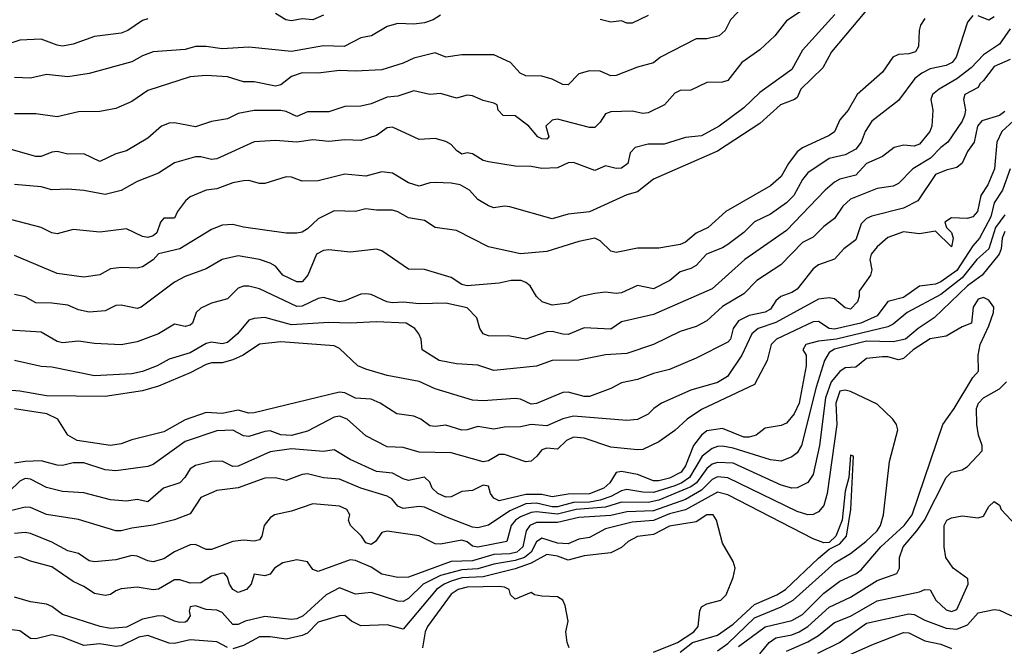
# Model space of a CAD drawing. Header units: metres. Extents: x -51132 to -49532, y -231222 to -229437.
# Tile 216 of 256: x -50243 to -50151, y -230410 to -230351. Entities that reach past the tile are written whole.
import ezdxf

# ---------------------------------------------------------------- set-up
doc = ezdxf.new("R2010")
doc.units = ezdxf.units.M
doc.layers.add('CONTOUR_INDEX', color=1, linetype='Continuous')
doc.layers.add('CONTOUR_INTER', color=3, linetype='Continuous')

msp = doc.modelspace()

# ---------------------------------------------------------------- linework, layer by layer
at = {"layer": 'CONTOUR_INDEX'}
for points, elevation in [([(-50175.08, -230349.939), (-50176.357, -230351.259), (-50176.849, -230352.259), (-50177.419, -230352.759), (-50178.58, -230353.058), (-50179.58, -230353.039), (-50182.909, -230354.759), (-50183.58, -230355.289), (-50185.08, -230355.697), (-50187.08, -230356.479), (-50187.58, -230356.512), (-50188.58, -230356.083), (-50189.58, -230356.059), (-50190.58, -230356.339), (-50191.58, -230357.372), (-50192.08, -230357.329), (-50193.08, -230356.826), (-50194.08, -230356.54), (-50195.58, -230356.508), (-50196.088, -230356.259), (-50197.002, -230355.259), (-50198.58, -230354.542), (-50201.58, -230354.547), (-50203.08, -230354.773), (-50204.08, -230354.363), (-50206.08, -230354.871), (-50207.08, -230355.337), (-50209.08, -230355.968), (-50211.58, -230356.083), (-50213.08, -230356.009), (-50215.08, -230356.28), (-50216.58, -230356.229), (-50217.58, -230356.582), (-50218.58, -230357.376), (-50219.08, -230357.488), (-50221.08, -230357.092), (-50222.08, -230357.086), (-50223.58, -230356.613), (-50225.58, -230356.494), (-50227.08, -230356.616), (-50231.08, -230357.911), (-50232.58, -230358.947), (-50234.08, -230359.592), (-50235.58, -230359.878), (-50237.58, -230359.89), (-50239.58, -230360.376), (-50241.58, -230360.106), (-50243.58, -230360.084)], 55), ([(-50153.58, -230350.842), (-50154.08, -230351.493), (-50155.151, -230354.759), (-50155.522, -230355.259), (-50156.08, -230355.54), (-50157.58, -230355.867), (-50158.372, -230356.259), (-50159.022, -230356.759), (-50160.58, -230358.837), (-50163.08, -230360.77), (-50163.707, -230361.759), (-50164.065, -230362.759), (-50164.58, -230363.396), (-50165.58, -230363.938), (-50167.08, -230364.291), (-50169.08, -230365.63), (-50169.578, -230366.259), (-50170.389, -230367.759), (-50171.08, -230368.446), (-50172.58, -230369.528), (-50174.08, -230370.231), (-50175.08, -230371.241), (-50176.58, -230372.366), (-50177.08, -230372.68), (-50178.607, -230373.259), (-50179.58, -230374.34), (-50180.08, -230374.621), (-50181.08, -230374.918), (-50182.035, -230375.759), (-50183.58, -230376.524), (-50185.08, -230376.215), (-50186.58, -230376.91), (-50187.08, -230376.964), (-50188.08, -230376.828), (-50189.08, -230376.952), (-50190.413, -230377.259), (-50191.58, -230377.871), (-50193.08, -230378.055), (-50194.041, -230377.759), (-50194.568, -230377.259), (-50195.169, -230376.259), (-50195.58, -230375.921), (-50196.01, -230375.759), (-50196.934, -230375.759), (-50198.08, -230376.01), (-50201.08, -230376.242), (-50201.58, -230376.132), (-50202.58, -230375.465), (-50205.08, -230374.71), (-50206.58, -230374.693), (-50209.08, -230372.97), (-50209.58, -230372.795), (-50212.08, -230373.079), (-50214.08, -230372.863), (-50214.58, -230372.915), (-50215.233, -230373.259), (-50216.041, -230375.259), (-50216.58, -230375.858), (-50217.08, -230375.873), (-50218.376, -230375.259), (-50219.08, -230374.399), (-50219.58, -230374.105), (-50220.58, -230373.77), (-50222.58, -230373.423), (-50224.08, -230373.768), (-50225.58, -230374.638), (-50227.58, -230375.363), (-50228.58, -230375.897), (-50231.699, -230378.259), (-50232.08, -230378.368), (-50233.58, -230378.068), (-50234.08, -230378.102), (-50235.08, -230378.595), (-50236.58, -230378.712), (-50237.58, -230378.507), (-50238.58, -230378.066), (-50240.08, -230377.871), (-50241.58, -230377.845), (-50242.58, -230377.267), (-50243.58, -230377.061)], 50), ([(-50151.58, -230350.964), (-50152.08, -230351.292), (-50153.08, -230350.888)], 50), ([(-50150.066, -230365.259), (-50150.808, -230367.259), (-50151.58, -230368.44), (-50151.904, -230369.759), (-50152.962, -230371.759), (-50153.58, -230372.486), (-50155.08, -230374.796), (-50156.58, -230375.885), (-50157.08, -230376.103), (-50158.58, -230376.289), (-50160.08, -230377.329), (-50161.58, -230377.729), (-50162.58, -230379.049), (-50164.089, -230379.759), (-50166.58, -230380.321), (-50167.08, -230380.241), (-50168.08, -230379.609), (-50168.58, -230379.637), (-50172.011, -230381.259), (-50172.532, -230381.759), (-50172.904, -230383.259), (-50174.08, -230385.517), (-50179.08, -230387.871), (-50180.405, -230388.759), (-50181.58, -230389.823), (-50183.08, -230390.901), (-50184.58, -230391.606), (-50185.08, -230391.663), (-50187.58, -230391.412), (-50190.08, -230390.54), (-50191.08, -230390.447), (-50191.757, -230390.759), (-50192.58, -230391.576), (-50193.58, -230391.505), (-50194.08, -230391.637), (-50194.54, -230392.259), (-50195.08, -230392.73), (-50195.58, -230392.78), (-50197.58, -230392.086), (-50198.08, -230392.103), (-50199.08, -230392.692), (-50199.58, -230392.773), (-50202.58, -230391.933), (-50205.58, -230391.864), (-50207.08, -230391.44), (-50208.58, -230391.371), (-50210.58, -230390.344), (-50212.342, -230388.759), (-50213.08, -230388.48), (-50213.58, -230388.587), (-50216.08, -230389.89), (-50217.58, -230390.29), (-50218.58, -230390.234), (-50219.58, -230389.876), (-50220.08, -230389.92), (-50221.58, -230390.401), (-50222.08, -230390.323), (-50223.08, -230389.804), (-50224.58, -230389.876), (-50227.58, -230390.873), (-50230.58, -230393.031), (-50231.08, -230393.215), (-50234.08, -230393.635), (-50235.08, -230393.525), (-50237.08, -230392.878), (-50238.08, -230392.865), (-50239.08, -230393.115), (-50239.58, -230393.098), (-50241.08, -230392.677), (-50242.58, -230392.739), (-50243.58, -230392.907)], 45), ([(-50181.08, -230410.646), (-50179.92, -230409.759), (-50177.58, -230409.048), (-50176.08, -230408.012), (-50174.08, -230406.19), (-50171.996, -230405.259), (-50171.192, -230404.759), (-50168.08, -230401.841), (-50167.08, -230400.976), (-50166.08, -230400.474), (-50165.437, -230399.759), (-50165.045, -230397.259), (-50164.799, -230392.259), (-50165.08, -230392.146), (-50165.229, -230394.259), (-50165.58, -230395.518), (-50165.843, -230398.259), (-50166.439, -230399.759), (-50167.08, -230400.361), (-50167.58, -230400.371), (-50168.58, -230399.996), (-50176.58, -230395.875), (-50177.58, -230395.637), (-50180.58, -230397.28), (-50182.08, -230397.669), (-50183.58, -230398.274), (-50185.58, -230398.438), (-50188.08, -230399.064), (-50189.58, -230399.875), (-50190.58, -230400.033), (-50191.58, -230400.479), (-50192.58, -230400.415), (-50194.08, -230399.963), (-50194.58, -230400.278), (-50195.067, -230401.259), (-50195.702, -230401.759), (-50196.58, -230402.058), (-50198.58, -230402.376), (-50200.08, -230402.833), (-50201.58, -230402.932), (-50203.58, -230403.442), (-50205.211, -230404.259), (-50206.58, -230405.604), (-50207.08, -230405.891), (-50207.58, -230405.876), (-50210.08, -230405.057), (-50211.58, -230405.196), (-50213.08, -230404.62), (-50214.322, -230405.259), (-50216.494, -230407.259), (-50217.08, -230407.519), (-50217.58, -230407.574), (-50220.08, -230407.307), (-50221.928, -230407.759), (-50222.58, -230408.049), (-50223.08, -230408.045), (-50224.08, -230406.932), (-50224.58, -230406.711), (-50225.58, -230406.662), (-50226.58, -230406.29), (-50227.08, -230406.396), (-50227.193, -230406.759), (-50227.101, -230407.259), (-50227.416, -230407.759), (-50227.58, -230407.825), (-50228.08, -230407.873), (-50228.58, -230407.759), (-50229.58, -230407.283), (-50230.08, -230407.25), (-50231.58, -230407.542), (-50233.08, -230408.296), (-50234.58, -230408.432), (-50235.562, -230408.259), (-50239.08, -230407.105), (-50240.08, -230406.368), (-50240.58, -230406.153), (-50242.08, -230405.916), (-50243.58, -230405.499)], 40), ([(-50168.139, -230410.759), (-50166.103, -230409.759), (-50163.58, -230407.947), (-50159.58, -230407.04), (-50159.08, -230407.12), (-50158.08, -230407.656), (-50156.08, -230408.415), (-50155.08, -230408.501), (-50154.08, -230408.089), (-50153.08, -230406.957), (-50151.58, -230406.633), (-50151.08, -230406.718), (-50150.08, -230407.193), (-50148.58, -230407.556), (-50146.641, -230408.759), (-50146.336, -230409.259), (-50146.263, -230410.759)], 45)]:
    msp.add_lwpolyline(points, dxfattribs=dict(at, elevation=elevation))
at = {"layer": 'CONTOUR_INTER'}
for points, elevation in [([(-50169.44, -230350.259), (-50171.08, -230351.358), (-50172.194, -230352.759), (-50173.58, -230354.089), (-50175.276, -230355.259), (-50176.58, -230356.949), (-50177.08, -230357.124), (-50178.58, -230357.156), (-50180.08, -230357.875), (-50181.08, -230357.905), (-50181.58, -230358.149), (-50182.553, -230359.259), (-50184.08, -230360.004), (-50184.58, -230360.047), (-50185.58, -230359.838), (-50187.58, -230359.892), (-50188.08, -230360.101), (-50188.58, -230360.886), (-50189.08, -230361.378), (-50189.58, -230361.363), (-50192.58, -230360.592), (-50193.08, -230360.696), (-50193.675, -230361.259), (-50193.407, -230362.259), (-50193.58, -230362.46), (-50194.08, -230362.442), (-50194.44, -230362.259), (-50195.287, -230361.259), (-50196.58, -230360.275), (-50197.707, -230360.259), (-50198.171, -230359.759), (-50198.272, -230359.259), (-50198.58, -230359.075), (-50199.58, -230358.851), (-50200.58, -230358.404), (-50201.08, -230358.338), (-50202.08, -230358.61), (-50203.58, -230358.166), (-50204.58, -230358.281), (-50206.08, -230357.917), (-50207.58, -230358.438), (-50208.58, -230358.532), (-50210.08, -230359.137), (-50211.08, -230359.385), (-50212.58, -230359.395), (-50214.08, -230359.917), (-50216.08, -230359.917), (-50217.08, -230360.33), (-50218.08, -230359.885), (-50218.58, -230359.792), (-50221.08, -230359.769), (-50222.58, -230360.07), (-50223.58, -230360.551), (-50225.08, -230360.82), (-50226.58, -230361.303), (-50228.58, -230360.925), (-50229.08, -230360.959), (-50229.788, -230361.259), (-50231.08, -230362.367), (-50233.08, -230363.556), (-50234.08, -230363.85), (-50235.58, -230364.573), (-50237.08, -230363.843), (-50238.58, -230363.886), (-50239.58, -230363.617), (-50240.08, -230363.688), (-50241.08, -230364.093), (-50241.58, -230364.094), (-50246.58, -230362.676)], 54), ([(-50163.055, -230349.759), (-50166.867, -230354.259), (-50167.663, -230355.759), (-50169.723, -230357.759), (-50170.08, -230358.551), (-50170.34, -230358.759), (-50171.663, -230359.259), (-50173.58, -230360.992), (-50177.58, -230363.608), (-50183.58, -230366.235), (-50185.08, -230367.406), (-50186.08, -230367.688), (-50189.58, -230369.287), (-50191.58, -230369.526), (-50193.08, -230369.939), (-50197.08, -230368.829), (-50197.58, -230368.756), (-50198.58, -230368.915), (-50199.08, -230368.746), (-50200.08, -230368.129), (-50200.847, -230367.259), (-50201.724, -230366.759), (-50202.58, -230366.594), (-50204.08, -230366.548), (-50204.58, -230366.568), (-50205.58, -230366.897), (-50206.58, -230366.574), (-50208.08, -230365.665), (-50209.08, -230365.536), (-50210.58, -230365.951), (-50212.58, -230365.763), (-50215.08, -230366.389), (-50216.58, -230366.418), (-50217.58, -230366.029), (-50218.08, -230366.012), (-50220.08, -230366.648), (-50220.58, -230366.644), (-50221.58, -230366.357), (-50222.08, -230366.375), (-50223.08, -230366.567), (-50224.58, -230367.143), (-50225.58, -230367.265), (-50227.08, -230367.897), (-50227.536, -230368.259), (-50228.286, -230369.259), (-50228.58, -230369.904), (-50229.58, -230369.897), (-50229.866, -230370.259), (-50230.234, -230371.259), (-50230.58, -230371.537), (-50231.08, -230371.713), (-50231.58, -230371.624), (-50233.08, -230370.896), (-50235.58, -230371.198), (-50238.08, -230370.954), (-50239.58, -230371.348), (-50240.08, -230371.278), (-50241.08, -230370.755), (-50244.58, -230369.844)], 52), ([(-50231.08, -230351.157), (-50231.58, -230351.317), (-50232.935, -230352.259), (-50233.58, -230352.512), (-50236.08, -230352.836), (-50238.08, -230353.532), (-50239.08, -230353.73), (-50239.58, -230353.652), (-50241.08, -230353.075), (-50243.08, -230353.173), (-50244.58, -230353.682)], 57), ([(-50166.531, -230350.759), (-50169.58, -230354.117), (-50170.58, -230355.911), (-50173.58, -230358.073), (-50175.08, -230359.528), (-50177.409, -230361.259), (-50179.08, -230362.164), (-50180.58, -230362.315), (-50182.58, -230362.929), (-50184.08, -230362.947), (-50185.306, -230363.259), (-50185.754, -230363.759), (-50185.975, -230364.759), (-50186.58, -230365.198), (-50187.08, -230365.237), (-50188.08, -230364.976), (-50189.08, -230365.412), (-50191.08, -230364.666), (-50191.58, -230364.705), (-50192.58, -230365.167), (-50194.08, -230365.236), (-50195.08, -230365.022), (-50196.58, -230365.014), (-50199.08, -230364.588), (-50199.58, -230364.469), (-50200.58, -230363.857), (-50201.08, -230363.757), (-50201.58, -230363.868), (-50202.08, -230363.55), (-50202.58, -230362.978), (-50203.08, -230362.693), (-50204.08, -230362.421), (-50205.58, -230362.492), (-50208.08, -230361.332), (-50208.58, -230361.408), (-50209.58, -230362.119), (-50211.08, -230362.583), (-50212.58, -230362.522), (-50214.08, -230362.681), (-50215.58, -230362.532), (-50217.08, -230362.738), (-50219.08, -230362.602), (-50221.08, -230362.72), (-50224.58, -230364.325), (-50225.08, -230364.388), (-50226.08, -230364.131), (-50226.58, -230364.125), (-50228.58, -230364.683), (-50230.08, -230365.67), (-50232.08, -230366.433), (-50233.58, -230367.295), (-50235.08, -230367.666), (-50237.08, -230367.298), (-50238.58, -230367.182), (-50240.08, -230367.24), (-50241.08, -230366.95), (-50243.58, -230366.717)], 53), ([(-50203.58, -230350.83), (-50204.269, -230351.259), (-50205.08, -230351.552), (-50206.08, -230351.675), (-50207.58, -230351.592), (-50208.58, -230351.897), (-50210.076, -230352.759), (-50211.08, -230352.961), (-50212.636, -230353.759), (-50214.58, -230353.696), (-50217.58, -230354.222), (-50221.58, -230353.819), (-50224.08, -230354), (-50225.58, -230353.753), (-50226.58, -230353.768), (-50227.58, -230354.041), (-50230.58, -230354.281), (-50231.58, -230354.649), (-50232.58, -230355.197), (-50236.58, -230356.309), (-50238.58, -230356.606), (-50240.58, -230356.406), (-50242.08, -230356.732), (-50243.58, -230356.677)], 56), ([(-50158.08, -230351.134), (-50158.509, -230351.759), (-50158.638, -230352.259), (-50158.684, -230353.759), (-50158.968, -230354.259), (-50159.58, -230354.446), (-50160.58, -230354.519), (-50161.096, -230354.759), (-50162.08, -230356.176), (-50164.444, -230358.259), (-50165.287, -230359.759), (-50166.08, -230360.654), (-50166.58, -230361.766), (-50167.08, -230362.13), (-50169.58, -230363.285), (-50170.08, -230363.673), (-50170.899, -230364.759), (-50171.58, -230365.969), (-50172.58, -230366.867), (-50176.778, -230369.259), (-50178.447, -230370.759), (-50179.58, -230371.313), (-50180.58, -230372.147), (-50181.08, -230372.375), (-50183.08, -230372.702), (-50185.08, -230372.71), (-50187.08, -230373.124), (-50187.58, -230373.004), (-50188.58, -230372.019), (-50189.08, -230371.773), (-50190.58, -230372.08), (-50193.58, -230373.026), (-50196.08, -230373.255), (-50199.08, -230372.571), (-50202.08, -230371.043), (-50204.08, -230370.765), (-50205.08, -230370.121), (-50206.58, -230369.873), (-50207.58, -230369.289), (-50208.08, -230369.142), (-50209.58, -230369.142), (-50210.58, -230369.008), (-50211.58, -230369.256), (-50213.58, -230369.21), (-50215.08, -230369.94), (-50216.08, -230370.887), (-50216.58, -230371.193), (-50217.08, -230371.314), (-50218.08, -230371.292), (-50222.08, -230370.741), (-50223.08, -230370.475), (-50224.08, -230370.538), (-50225.08, -230370.955), (-50228.08, -230372.76), (-50230.08, -230373.248), (-50230.58, -230373.816), (-50231.58, -230374.45), (-50232.08, -230374.588), (-50233.58, -230374.539), (-50234.58, -230374.656), (-50235.58, -230375.213), (-50237.08, -230375.417), (-50239.58, -230375.09), (-50243.58, -230373.408)], 51), ([(-50214.58, -230350.831), (-50215.58, -230351.263), (-50216.58, -230351.181), (-50217.58, -230351.363), (-50218.114, -230351.259), (-50219.08, -230350.668)], 57), ([(-50184.08, -230350.843), (-50185.58, -230351.587), (-50186.08, -230351.578), (-50186.58, -230351.352), (-50187.58, -230351.488), (-50188.58, -230351.244)], 56), ([(-50150.08, -230352.092), (-50151.08, -230353.539), (-50152.58, -230354.551), (-50153.735, -230355.759), (-50155.08, -230356.813), (-50156.734, -230357.759), (-50157.357, -230358.259), (-50157.528, -230358.759), (-50157.35, -230359.759), (-50157.427, -230361.259), (-50157.629, -230361.759), (-50158.58, -230362.955), (-50159.08, -230363.126), (-50160.08, -230363.029), (-50160.985, -230363.259), (-50162.08, -230364.085), (-50163.58, -230364.744), (-50164.58, -230365.843), (-50166.08, -230366.224), (-50166.58, -230366.495), (-50167.448, -230367.259), (-50171.08, -230371.058), (-50175.009, -230373.759), (-50178.08, -230376.525), (-50183.58, -230378.932), (-50186.58, -230379.634), (-50187.58, -230380.332), (-50190.08, -230380.183), (-50191.58, -230380.806), (-50192.08, -230380.799), (-50193.08, -230380.523), (-50193.58, -230380.554), (-50195.58, -230381.253), (-50197.08, -230380.968), (-50199.08, -230380.944), (-50199.58, -230380.754), (-50199.902, -230380.259), (-50200.162, -230379.259), (-50201.08, -230378.323), (-50203.08, -230377.866), (-50205.58, -230377.936), (-50207.08, -230377.784), (-50208.08, -230377.844), (-50208.627, -230377.759), (-50210.08, -230377.073), (-50210.58, -230376.997), (-50211.08, -230377.028), (-50212.58, -230377.658), (-50213.08, -230377.742), (-50214.58, -230377.342), (-50215.08, -230377.423), (-50216.58, -230378.172), (-50217.08, -230378.202), (-50220.58, -230376.542), (-50221.58, -230376.285), (-50222.08, -230376.289), (-50222.58, -230376.471), (-50223.58, -230377.458), (-50225.08, -230377.882), (-50226.08, -230378.337), (-50226.541, -230378.759), (-50226.865, -230379.759), (-50227.08, -230379.953), (-50227.58, -230380.064), (-50228.58, -230379.836), (-50230.08, -230380.751), (-50232.08, -230381.517), (-50233.58, -230381.792), (-50236.08, -230381.657), (-50237.58, -230381.435), (-50239.08, -230381.602), (-50239.58, -230381.465), (-50241.08, -230380.6), (-50244.08, -230380.424)], 49), ([(-50150.08, -230354.986), (-50151.58, -230355.658), (-50152.58, -230356.965), (-50152.939, -230357.259), (-50153.08, -230357.614), (-50154.347, -230358.259), (-50154.471, -230358.759), (-50154.284, -230359.759), (-50154.363, -230360.259), (-50154.58, -230360.79), (-50155.919, -230362.759), (-50156.585, -230363.259), (-50157.56, -230364.259), (-50159.205, -230365.259), (-50160.58, -230366.645), (-50161.08, -230366.893), (-50162.58, -230367.094), (-50165.08, -230368.118), (-50165.793, -230368.759), (-50166.58, -230369.908), (-50167.58, -230370.661), (-50168.58, -230371.675), (-50169.58, -230372.176), (-50171.624, -230374.259), (-50173.872, -230375.759), (-50175.08, -230377.006), (-50177.08, -230378.202), (-50178.58, -230379.531), (-50179.58, -230380.058), (-50181.08, -230380.535), (-50183.58, -230381.757), (-50186.08, -230382.601), (-50188.08, -230382.715), (-50190.58, -230383.222), (-50193.08, -230383.254), (-50194.58, -230383.781), (-50198.58, -230384.213), (-50200.08, -230383.693), (-50202.08, -230383.575), (-50203.699, -230383.259), (-50205.297, -230382.259), (-50205.395, -230381.259), (-50205.617, -230380.759), (-50205.983, -230380.259), (-50206.798, -230379.759), (-50209.58, -230379.624), (-50212.08, -230379.757), (-50214.08, -230379.684), (-50217.58, -230379.898), (-50220.08, -230379.219), (-50221.08, -230379.306), (-50221.58, -230379.482), (-50222.645, -230380.759), (-50223.58, -230381.58), (-50224.08, -230381.697), (-50225.08, -230381.539), (-50225.58, -230381.659), (-50227.08, -230382.534), (-50229.08, -230383.145), (-50230.19, -230383.759), (-50231.58, -230384.304), (-50232.58, -230384.504), (-50236.08, -230384.709), (-50240.08, -230383.899), (-50241.08, -230383.838), (-50243.58, -230383.247)], 48), ([(-50150.58, -230359.862), (-50151.08, -230360.232), (-50152.741, -230360.759), (-50153.135, -230361.259), (-50153.444, -230362.759), (-50154.08, -230363.629), (-50154.58, -230364.729), (-50155.08, -230365.142), (-50156.08, -230365.372), (-50157.08, -230365.791), (-50158.751, -230368.259), (-50160.08, -230368.95), (-50163.08, -230369.702), (-50163.58, -230369.929), (-50164.08, -230370.421), (-50164.58, -230371.919), (-50165.702, -230372.759), (-50166.58, -230373.738), (-50168.078, -230374.259), (-50168.58, -230374.647), (-50170.08, -230376.552), (-50170.58, -230376.883), (-50171.631, -230377.259), (-50172.08, -230377.654), (-50172.58, -230378.437), (-50173.08, -230378.73), (-50174.58, -230379.033), (-50175.58, -230379.541), (-50176.08, -230380.248), (-50176.342, -230381.259), (-50176.58, -230381.548), (-50179.58, -230383.048), (-50182.08, -230384.107), (-50183.58, -230384.492), (-50185.08, -230385.05), (-50186.58, -230385.371), (-50187.58, -230385.896), (-50189.58, -230386.648), (-50190.08, -230386.648), (-50191.58, -230386.236), (-50192.08, -230386.251), (-50194.58, -230387.297), (-50195.08, -230387.354), (-50196.08, -230386.891), (-50196.58, -230386.821), (-50199.58, -230387.064), (-50200.58, -230386.982), (-50204.08, -230385.93), (-50205.58, -230385.248), (-50208.58, -230384.661), (-50210.58, -230384.073), (-50211.343, -230383.759), (-50213.08, -230382.124), (-50213.58, -230381.876), (-50218.58, -230381.516), (-50220.58, -230381.717), (-50222.113, -230382.759), (-50223.08, -230383.19), (-50224.08, -230383.479), (-50225.08, -230383.493), (-50225.58, -230383.624), (-50227.08, -230384.43), (-50230.08, -230385.679), (-50231.58, -230386.105), (-50235.08, -230386.639), (-50240.58, -230386.591), (-50243.08, -230386.141), (-50244.58, -230386.03)], 47), ([(-50149.765, -230360.759), (-50150.859, -230361.759), (-50151.339, -230362.759), (-50151.559, -230365.259), (-50152.175, -230366.759), (-50152.825, -230367.759), (-50153.143, -230369.259), (-50153.58, -230369.762), (-50154.08, -230369.936), (-50155.58, -230369.857), (-50156.221, -230370.259), (-50156.06, -230370.759), (-50155.58, -230371.241), (-50155.424, -230371.759), (-50155.58, -230372.571), (-50157.08, -230371.099), (-50158.58, -230371.356), (-50160.08, -230371.176), (-50161.58, -230371.701), (-50162.58, -230372.581), (-50163.145, -230373.259), (-50163.248, -230373.759), (-50163.08, -230374.759), (-50163.203, -230375.259), (-50164.267, -230376.759), (-50164.257, -230377.259), (-50164.418, -230377.759), (-50165.08, -230378.432), (-50165.58, -230378.3), (-50166.58, -230377.473), (-50167.08, -230377.366), (-50168.08, -230377.49), (-50172.08, -230379.676), (-50173.759, -230380.259), (-50174.343, -230380.759), (-50175.27, -230382.759), (-50176.64, -230384.759), (-50177.58, -230385.313), (-50180.08, -230386.042), (-50182.823, -230387.259), (-50183.56, -230387.759), (-50184.08, -230388.306), (-50185.08, -230388.792), (-50186.08, -230388.883), (-50191.08, -230388.49), (-50192.08, -230388.727), (-50193.58, -230389.387), (-50195.08, -230389.275), (-50196.08, -230389.485), (-50197.58, -230389.507), (-50198.58, -230389.701), (-50200.08, -230389.456), (-50201.08, -230389.767), (-50201.58, -230389.792), (-50203.08, -230389.34), (-50204.08, -230389.467), (-50204.58, -230389.393), (-50205.424, -230388.759), (-50206.08, -230388.491), (-50207.69, -230388.259), (-50209.263, -230387.259), (-50210.08, -230386.881), (-50211.58, -230386.799), (-50212.58, -230386.295), (-50213.08, -230386.235), (-50221.08, -230388.184), (-50221.58, -230388.196), (-50222.58, -230387.928), (-50224.08, -230388.237), (-50225.58, -230388.154), (-50227.58, -230388.845), (-50229.58, -230389.969), (-50232.58, -230390.711), (-50233.58, -230391.096), (-50234.58, -230391.24), (-50237.71, -230390.759), (-50238.573, -230390.259), (-50239.511, -230388.759), (-50240.549, -230388.259), (-50243.58, -230387.788)], 46), ([(-50150.58, -230369.588), (-50151.443, -230370.759), (-50152.074, -230372.759), (-50153.222, -230373.759), (-50154.58, -230375.484), (-50156.58, -230377.071), (-50159.758, -230378.759), (-50161.08, -230379.839), (-50161.58, -230380.082), (-50166.393, -230381.259), (-50168.08, -230381.43), (-50169.277, -230381.759), (-50169.554, -230382.259), (-50169.251, -230382.759), (-50169.226, -230383.759), (-50169.91, -230387.259), (-50170.37, -230388.259), (-50171.08, -230389.148), (-50171.58, -230389.377), (-50173.08, -230389.625), (-50173.938, -230390.259), (-50174.58, -230390.476), (-50175.08, -230390.472), (-50177.08, -230389.655), (-50178.58, -230389.872), (-50179.08, -230390.264), (-50179.806, -230391.259), (-50180.58, -230393.168), (-50180.976, -230393.759), (-50182.08, -230394.328), (-50183.08, -230394.576), (-50183.58, -230394.576), (-50185.08, -230393.963), (-50186.58, -230393.681), (-50187.08, -230393.778), (-50187.691, -230394.759), (-50188.241, -230395.259), (-50189.58, -230395.783), (-50191.58, -230395.801), (-50193.08, -230396.066), (-50194.08, -230395.838), (-50195.58, -230395.847), (-50198.08, -230396.432), (-50198.58, -230396.203), (-50198.876, -230395.759), (-50199.08, -230395.059), (-50199.58, -230394.967), (-50200.58, -230395.486), (-50201.58, -230395.555), (-50202.58, -230396.072), (-50203.08, -230396.099), (-50203.83, -230395.759), (-50204.351, -230395.259), (-50204.58, -230394.693), (-50205.08, -230394.231), (-50206.58, -230394.516), (-50207.08, -230394.39), (-50208.08, -230393.845), (-50209.58, -230393.688), (-50212.08, -230392.557), (-50213.58, -230391.638), (-50214.58, -230391.814), (-50217.58, -230391.563), (-50219.58, -230391.829), (-50222.58, -230393.191), (-50223.08, -230393.214), (-50224.08, -230392.7), (-50225.08, -230392.739), (-50226.58, -230393.111), (-50227.08, -230393.442), (-50227.588, -230394.259), (-50228.08, -230394.737), (-50229.59, -230395.259), (-50231.08, -230396.549), (-50232.08, -230396.328), (-50233.08, -230396.48), (-50234.58, -230396.355), (-50237.08, -230395.686), (-50239.08, -230395.557), (-50240.58, -230395.182), (-50242.08, -230394.409), (-50242.58, -230394.338), (-50243.08, -230394.593), (-50244.08, -230395.573)], 44), ([(-50150.58, -230371.151), (-50150.83, -230371.759), (-50150.913, -230372.759), (-50151.109, -230373.259), (-50152.717, -230375.259), (-50154.08, -230376.248), (-50157.222, -230379.259), (-50158.715, -230380.259), (-50159.919, -230381.259), (-50161.08, -230381.493), (-50163.58, -230381.434), (-50166.58, -230382.194), (-50167.08, -230382.499), (-50167.511, -230383.259), (-50168.283, -230385.759), (-50169.689, -230391.259), (-50170.08, -230391.937), (-50170.58, -230392.311), (-50171.58, -230392.715), (-50172.58, -230392.584), (-50176.08, -230391.504), (-50177.08, -230391.312), (-50177.58, -230391.34), (-50178.08, -230391.513), (-50178.992, -230392.259), (-50180.18, -230394.259), (-50180.907, -230394.759), (-50181.58, -230395.038), (-50183.58, -230395.653), (-50184.58, -230395.641), (-50186.08, -230395.39), (-50186.58, -230395.491), (-50187.58, -230396.031), (-50188.58, -230396.373), (-50189.58, -230396.565), (-50191.08, -230396.593), (-50192.58, -230396.991), (-50193.08, -230397.014), (-50194.58, -230396.669), (-50195.58, -230396.719), (-50197.08, -230397.371), (-50199.08, -230398.722), (-50200.08, -230398.984), (-50200.58, -230398.91), (-50203.08, -230397.96), (-50205.08, -230397.048), (-50205.58, -230396.969), (-50207.08, -230397.146), (-50207.58, -230396.953), (-50208.169, -230396.259), (-50208.58, -230396.001), (-50211.08, -230395.259), (-50213.08, -230394.397), (-50214.58, -230394.276), (-50216.08, -230393.904), (-50216.58, -230393.962), (-50218.08, -230394.518), (-50219.08, -230394.27), (-50220.08, -230394.324), (-50222.58, -230395.236), (-50224.58, -230395.467), (-50226.08, -230396.113), (-50227.08, -230397.661), (-50228.58, -230398.211), (-50230.58, -230398.727), (-50232.58, -230399.003), (-50233.58, -230399.263), (-50234.08, -230399.253), (-50237.58, -230398.186), (-50240.58, -230397.711), (-50242.08, -230397.075), (-50242.58, -230397.021), (-50244.08, -230397.423)], 43), ([(-50175.58, -230410.122), (-50173.08, -230408.265), (-50170.58, -230407.669), (-50169.58, -230407.13), (-50167.58, -230405.103), (-50166.08, -230404), (-50164.58, -230403.304), (-50164.08, -230402.916), (-50162.216, -230400.759), (-50160.033, -230398.759), (-50159.273, -230397.759), (-50156.402, -230389.259), (-50155.322, -230387.759), (-50153.58, -230384.852), (-50153.036, -230384.259), (-50153.067, -230382.759), (-50152.901, -230381.759), (-50152.08, -230380.009), (-50151.647, -230378.759), (-50151.604, -230378.259), (-50152.08, -230377.587), (-50152.58, -230377.353), (-50153.08, -230377.492), (-50153.55, -230378.259), (-50153.703, -230379.759), (-50154.58, -230380.088), (-50156.08, -230380.987), (-50157.58, -230381.227), (-50159.186, -230382.259), (-50160.08, -230383.057), (-50160.58, -230383.186), (-50161.58, -230382.904), (-50162.08, -230382.904), (-50163.58, -230383.084), (-50164.58, -230383.885), (-50165.58, -230383.949), (-50166.08, -230384.279), (-50166.888, -230385.259), (-50167.43, -230386.759), (-50167.991, -230391.259), (-50168.58, -230393.965), (-50169.08, -230394.714), (-50170.08, -230395.229), (-50170.58, -230395.243), (-50171.58, -230394.956), (-50176.08, -230392.917), (-50177.58, -230392.835), (-50178.08, -230392.989), (-50178.58, -230393.39), (-50179.523, -230394.759), (-50180.08, -230395.14), (-50183.08, -230396.375), (-50184.08, -230396.598), (-50186.58, -230396.565), (-50188.08, -230397.033), (-50190.832, -230397.259), (-50192.58, -230397.692), (-50194.58, -230397.475), (-50195.08, -230397.522), (-50196.08, -230397.955), (-50196.536, -230398.259), (-50196.96, -230398.759), (-50197.347, -230400.259), (-50200.08, -230400.799), (-50200.58, -230400.694), (-50201.08, -230400.291), (-50201.58, -230400.126), (-50203.58, -230400.503), (-50204.08, -230400.49), (-50205.58, -230399.72), (-50208.58, -230399.281), (-50209.08, -230399.423), (-50209.697, -230400.259), (-50210.08, -230400.554), (-50210.58, -230400.391), (-50211.013, -230399.759), (-50212.036, -230398.759), (-50212.22, -230398.259), (-50212.11, -230397.759), (-50212.386, -230397.259), (-50213.08, -230396.948), (-50215.58, -230396.729), (-50217.58, -230397.427), (-50219.171, -230397.759), (-50219.58, -230398.044), (-50220.154, -230398.759), (-50220.374, -230399.759), (-50220.58, -230400.097), (-50221.08, -230400.228), (-50222.08, -230400.127), (-50223.08, -230400.267), (-50225.08, -230401.006), (-50225.58, -230401.003), (-50226.58, -230400.536), (-50227.08, -230400.571), (-50228.58, -230401.229), (-50229.58, -230401.897), (-50230.58, -230402.162), (-50231.08, -230402.071), (-50232.08, -230401.633), (-50232.58, -230401.584), (-50234.08, -230401.988), (-50236.08, -230402.168), (-50236.58, -230402.089), (-50237.58, -230401.392), (-50238.58, -230401.134), (-50240.08, -230400.316), (-50242.08, -230399.513), (-50242.58, -230399.425), (-50243.58, -230399.508)], 42), ([(-50173.58, -230410.826), (-50172.722, -230409.759), (-50172.08, -230409.303), (-50170.58, -230409.019), (-50169.899, -230408.759), (-50169.08, -230408.242), (-50167.08, -230406.43), (-50165.08, -230405.487), (-50162.58, -230403.92), (-50160.731, -230403.259), (-50160.471, -230402.759), (-50160.478, -230401.759), (-50160.142, -230400.759), (-50158.828, -230399.259), (-50158.132, -230398.259), (-50156.08, -230394.261), (-50155.58, -230393.753), (-50154.58, -230393.531), (-50154.08, -230393.206), (-50152.699, -230391.759), (-50152.72, -230391.259), (-50153.059, -230390.259), (-50153.214, -230389.259), (-50153.244, -230387.759), (-50153.062, -230387.259), (-50152.58, -230386.772), (-50151.08, -230385.906), (-50150.434, -230385.259)], 43), ([(-50177.58, -230410.546), (-50176.58, -230409.857), (-50174.08, -230407.426), (-50171.58, -230406.391), (-50170.465, -230405.759), (-50166.556, -230402.259), (-50165.08, -230401.39), (-50163.636, -230400.259), (-50162.583, -230399.259), (-50162.248, -230398.759), (-50161.974, -230397.759), (-50161.414, -230392.759), (-50160.623, -230389.759), (-50160.763, -230389.259), (-50161.09, -230388.759), (-50162.58, -230387.37), (-50165.08, -230386.172), (-50165.58, -230386.043), (-50166.08, -230386.152), (-50166.448, -230387.259), (-50166.363, -230389.259), (-50167.253, -230395.759), (-50167.58, -230396.88), (-50168.08, -230397.48), (-50168.58, -230397.733), (-50169.08, -230397.767), (-50170.08, -230397.456), (-50176.58, -230394.272), (-50177.58, -230394.201), (-50178.08, -230394.453), (-50179.08, -230395.424), (-50180.58, -230396.303), (-50183.58, -230397.396), (-50186.08, -230397.472), (-50187.58, -230397.81), (-50190.58, -230398.012), (-50192.58, -230398.48), (-50194.58, -230398.487), (-50195.197, -230398.759), (-50195.536, -230399.259), (-50195.853, -230400.759), (-50196.423, -230401.259), (-50197.08, -230401.427), (-50198.58, -230401.493), (-50200.58, -230402.071), (-50202.58, -230402.142), (-50206.58, -230403.615), (-50207.58, -230403.648), (-50209.08, -230403.324), (-50210.08, -230402.669), (-50211.58, -230402.045), (-50212.08, -230401.985), (-50215.08, -230403.081), (-50215.58, -230402.898), (-50216.08, -230402.173), (-50217.08, -230401.986), (-50218.382, -230402.259), (-50219.162, -230402.759), (-50219.58, -230403.338), (-50220.08, -230403.477), (-50221.08, -230403.321), (-50221.354, -230404.259), (-50221.791, -230404.759), (-50222.58, -230405.064), (-50223.09, -230404.759), (-50223.407, -230404.259), (-50223.58, -230403.605), (-50223.881, -230403.259), (-50224.08, -230403.224), (-50225.08, -230403.515), (-50226.08, -230404.138), (-50227.08, -230404.179), (-50228.08, -230403.871), (-50228.58, -230403.854), (-50230.08, -230404.746), (-50230.58, -230404.797), (-50232.08, -230404.565), (-50233.58, -230404.72), (-50234.08, -230404.881), (-50234.58, -230405.224), (-50235.08, -230405.343), (-50236.08, -230405.159), (-50237.08, -230404.486), (-50238.08, -230404.013), (-50240.08, -230402.642), (-50242.08, -230402.107), (-50243.08, -230401.703), (-50243.58, -230401.794)], 41), ([(-50171.08, -230410.558), (-50169.08, -230409.695), (-50168.08, -230409.09), (-50166.58, -230407.869), (-50165.08, -230407.276), (-50162.58, -230405.846), (-50158.58, -230405), (-50158.08, -230404.784), (-50157.58, -230404.812), (-50157.062, -230405.759), (-50156.08, -230406.666), (-50155.58, -230406.828), (-50155.08, -230406.655), (-50154.015, -230404.259), (-50154.045, -230403.759), (-50155.445, -230402.759), (-50156.104, -230401.759), (-50156.27, -230400.759), (-50156.287, -230398.759), (-50156.037, -230398.259), (-50155.58, -230398.035), (-50154.58, -230397.846), (-50153.08, -230398.034), (-50152.58, -230397.889), (-50152.08, -230396.986), (-50151.58, -230396.494), (-50151.08, -230396.835), (-50150.92, -230397.259), (-50149.52, -230398.759)], 44), ([(-50183.58, -230410.654), (-50181.325, -230409.759), (-50179.773, -230408.759), (-50179.385, -230408.259), (-50179.236, -230406.759), (-50179.08, -230406.41), (-50178.58, -230406.119), (-50177.248, -230405.759), (-50176.746, -230405.259), (-50176.08, -230403.628), (-50175.91, -230402.759), (-50176.08, -230402.127), (-50177.08, -230400.403), (-50177.65, -230398.259), (-50177.97, -230397.759), (-50178.58, -230397.758), (-50179.58, -230398.407), (-50182.08, -230398.828), (-50183.58, -230399.591), (-50185.08, -230399.778), (-50185.961, -230400.259), (-50186.58, -230400.827), (-50187.58, -230401.313), (-50190.08, -230401.602), (-50191.58, -230402.022), (-50192.58, -230401.628), (-50193.58, -230401.493), (-50195.08, -230402.306), (-50196.58, -230402.819), (-50199.58, -230403.573), (-50201.58, -230403.675), (-50202.58, -230403.987), (-50203.248, -230404.259), (-50203.965, -230404.759), (-50207.08, -230408.506), (-50208.58, -230408.08), (-50211.08, -230408.171), (-50211.933, -230407.759), (-50212.58, -230407.217), (-50213.08, -230407.236), (-50215.08, -230407.854), (-50216.08, -230408.858), (-50216.58, -230409.09), (-50218.08, -230409.445), (-50219.58, -230409.204), (-50220.58, -230409.226), (-50222.08, -230410.041), (-50223.08, -230410.347)], 39), ([(-50191.496, -230410.259), (-50191.694, -230409.759), (-50191.814, -230408.759), (-50191.606, -230407.759), (-50191.876, -230406.259), (-50192.095, -230405.759), (-50192.58, -230405.45), (-50194.08, -230405.396), (-50194.741, -230405.259), (-50195.08, -230405.048), (-50196.58, -230405.688), (-50196.996, -230405.259), (-50197.147, -230404.759), (-50197.58, -230404.549), (-50198.08, -230404.497), (-50201.08, -230404.542), (-50201.929, -230404.759), (-50202.58, -230405.213), (-50204.815, -230408.259), (-50205.025, -230408.759), (-50205.287, -230410.259)], 38), ([(-50223.58, -230410.229), (-50224.58, -230409.687), (-50227.08, -230409.495), (-50228.58, -230409.849), (-50229.08, -230409.81), (-50231.08, -230409.079), (-50231.91, -230409.259), (-50233.58, -230410.058), (-50234.08, -230410.129), (-50235.58, -230409.873), (-50237.08, -230410.025), (-50239.08, -230409.237), (-50240.08, -230409.026), (-50241.58, -230409.391), (-50242.08, -230409.372), (-50243.08, -230408.653), (-50244.08, -230408.514)], 39), ([(-50167.08, -230411.738), (-50163.08, -230409.955), (-50160.08, -230408.804), (-50159.58, -230408.852), (-50158.08, -230409.601), (-50156.58, -230409.9), (-50155.58, -230410.298)], 46)]:
    msp.add_lwpolyline(points, dxfattribs=dict(at, elevation=elevation))

doc.saveas('drawing.dxf')
